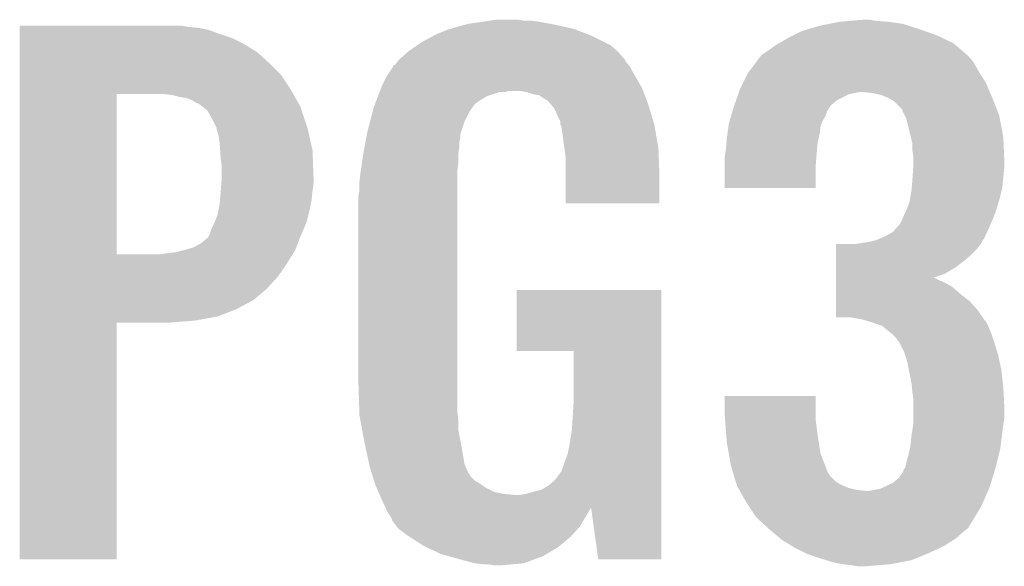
# Model space of a CAD drawing. Extents: x -4 to 126, y -8 to 66.
# Tile 18 of 256: x 9.91 to 12.36, y 24.17 to 25.53. Entities that reach past the tile are written whole.
import ezdxf

# ---------------------------------------------------------------- set-up
doc = ezdxf.new("R2010")
doc.units = 0
doc.layers.add('CLICKER_2_FOR_TMPM4L4A_V104_GTO', color=11, linetype='CONTINUOUS')

msp = doc.modelspace()

# ---------------------------------------------------------------- linework, layer by layer
at = {"layer": 'CLICKER_2_FOR_TMPM4L4A_V104_GTO'}
for points in [[(11.021908, 25.5143), (11.031222, 25.51684), (11.24712, 25.5143), (11.233574, 25.51684)], [(11.031222, 25.51684), (11.06678, 25.52192), (11.233574, 25.51684), (11.206478, 25.52192)], [(11.06678, 25.52192), (11.08329, 25.52446), (11.206478, 25.52192), (11.18616, 25.52446)], [(11.08329, 25.52446), (11.099802, 25.527), (11.168382, 25.52446), (11.155682, 25.527)], [(11.904978, 25.51176), (11.930378, 25.51684), (12.126978, 25.51176), (12.110722, 25.51684)], [(11.930378, 25.51684), (11.95578, 25.52192), (12.110722, 25.51684), (12.07516, 25.52192)], [(11.95578, 25.52192), (11.984988, 25.52446), (12.07516, 25.52192), (12.04214, 25.52446)], [(11.984988, 25.52446), (12.014198, 25.527), (12.04214, 25.52446), (12.029442, 25.527)], [(9.91364, 25.50922), (9.913642, 25.51176), (10.332718, 25.50922), (10.317482, 25.51176)], [(9.91364, 25.50668), (9.91364, 25.50922), (10.35812, 25.50668), (10.332718, 25.50922)], [(9.91364, 25.501598), (9.91364, 25.50668), (10.38352, 25.501598), (10.35812, 25.50668)], [(9.91364, 25.49144), (9.91364, 25.501598), (10.41146, 25.49144), (10.38352, 25.501598)], [(9.91364, 25.48128), (9.91364, 25.49144), (10.44194, 25.48128), (10.41146, 25.49144)], [(10.942954, 25.48636), (10.95248, 25.49144), (11.33856, 25.48636), (11.325498, 25.49144)], [(10.95248, 25.49144), (10.977878, 25.5016), (11.325498, 25.49144), (11.29937, 25.5016)], [(10.977878, 25.5016), (10.986338, 25.504138), (11.29937, 25.5016), (11.292842, 25.504138)], [(10.986338, 25.504138), (11.00328, 25.50922), (11.292842, 25.504138), (11.269978, 25.50922)], [(11.00328, 25.50922), (11.021908, 25.5143), (11.269978, 25.50922), (11.24712, 25.5143)], [(11.841478, 25.4889), (11.861802, 25.499062), (12.19454, 25.4889), (12.165748, 25.499062)], [(11.861802, 25.499062), (11.879068, 25.50414), (12.165748, 25.499062), (12.15136, 25.50414)], [(11.879068, 25.50414), (11.904978, 25.51176), (12.15136, 25.50414), (12.126978, 25.51176)], [(9.91364, 25.46604), (9.91364, 25.48128), (10.472418, 25.46604), (10.44194, 25.48128)], [(10.903372, 25.4635), (10.91438, 25.47112), (11.38428, 25.4635), (11.36904, 25.47112)], [(10.91438, 25.47112), (10.942954, 25.48636), (11.36904, 25.47112), (11.33856, 25.48636)], [(11.795758, 25.4635), (11.804466, 25.46858), (12.24365, 25.4635), (12.237722, 25.46858)], [(11.804466, 25.46858), (11.82624, 25.48128), (12.237722, 25.46858), (12.210734, 25.48128)], [(11.82624, 25.48128), (11.841478, 25.4889), (12.210734, 25.48128), (12.19454, 25.4889)], [(9.91364, 25.445718), (9.91364, 25.46604), (10.505442, 25.445718), (10.472418, 25.46604)], [(9.91364, 25.41778), (9.91364, 25.445718), (10.53592, 25.41778), (10.505442, 25.445718)], [(10.8585, 25.42794), (10.88136, 25.44826), (11.41984, 25.42794), (11.402062, 25.44826)], [(10.88136, 25.44826), (10.903372, 25.4635), (11.402062, 25.44826), (11.38428, 25.4635)], [(11.76274, 25.44064), (11.77798, 25.4508), (12.27032, 25.44064), (12.258466, 25.4508)], [(11.77798, 25.4508), (11.795758, 25.4635), (12.258466, 25.4508), (12.24365, 25.4635)], [(10.848342, 25.415244), (10.854434, 25.42286), (11.428474, 25.415244), (11.42238, 25.42286)], [(10.854434, 25.42286), (10.858496, 25.427936), (11.42238, 25.42286), (11.419842, 25.427936)], [(10.858496, 25.427936), (10.8585, 25.42794), (11.419842, 25.427936), (11.41984, 25.42794)], [(11.729086, 25.39746), (11.74623, 25.420318), (12.30122, 25.39746), (12.288522, 25.420318)], [(11.74623, 25.420318), (11.755754, 25.433018), (12.288522, 25.420318), (12.278362, 25.433018)], [(11.755754, 25.433018), (11.757662, 25.43556), (12.278362, 25.433018), (12.275822, 25.43556)], [(11.757662, 25.43556), (11.760202, 25.438102), (12.275822, 25.43556), (12.27328, 25.438102)], [(11.760202, 25.438102), (11.76274, 25.44064), (12.27328, 25.438102), (12.27032, 25.44064)], [(9.913638, 25.38984), (9.91364, 25.41778), (10.56386, 25.38984), (10.53592, 25.41778)], [(10.828022, 25.387302), (10.843256, 25.410158), (11.44524, 25.387302), (11.432542, 25.410158)], [(10.843256, 25.410158), (10.84326, 25.410164), (11.432542, 25.410158), (11.432538, 25.410164)], [(10.84326, 25.410164), (10.843274, 25.412706), (11.432538, 25.410164), (11.430504, 25.412706)], [(10.843274, 25.412706), (10.848342, 25.415244), (11.430504, 25.412706), (11.428474, 25.415244)], [(11.71448, 25.36952), (11.727182, 25.39492), (12.319, 25.36952), (12.302838, 25.39492)], [(11.727182, 25.39492), (11.729086, 25.39746), (12.302838, 25.39492), (12.30122, 25.39746)], [(9.913638, 25.351742), (9.913638, 25.38984), (10.589258, 25.351742), (10.56386, 25.38984)], [(10.81532, 25.3619), (10.82802, 25.3873), (11.460058, 25.3619), (11.44524, 25.3873)], [(10.82802, 25.3873), (10.828022, 25.387302), (11.44524, 25.3873), (11.44524, 25.387302)], [(11.70686, 25.35428), (11.71448, 25.36952), (12.325532, 25.35428), (12.319, 25.36952)], [(9.913638, 25.34158), (9.913638, 25.351742), (10.594976, 25.34158), (10.589258, 25.351742)], [(10.805644, 25.3365), (10.809512, 25.346658), (11.076938, 25.3365), (11.107418, 25.346658)], [(10.809512, 25.346658), (10.809514, 25.34666), (11.107418, 25.346658), (11.120118, 25.34666)], [(10.809514, 25.34666), (10.810482, 25.3492), (11.120118, 25.34666), (11.130278, 25.3492)], [(10.810482, 25.3492), (10.813384, 25.356822), (11.46588, 25.3492), (11.46302, 25.356822)], [(10.813384, 25.356822), (10.81532, 25.3619), (11.46302, 25.356822), (11.460058, 25.3619)], [(11.176, 25.34666), (11.160758, 25.3492), (11.466832, 25.34666), (11.46588, 25.3492)], [(11.191238, 25.341582), (11.176, 25.34666), (11.468736, 25.341582), (11.466832, 25.34666)], [(11.702376, 25.341578), (11.70417, 25.34666), (11.978638, 25.341578), (12.004038, 25.34666)], [(11.70417, 25.34666), (11.70686, 25.35428), (12.328798, 25.34666), (12.325532, 25.35428)], [(12.037058, 25.34412), (12.014198, 25.34666), (12.329886, 25.34412), (12.328798, 25.34666)], [(9.913632, 24.942822), (9.913638, 25.34158), (10.15492, 24.942822), (10.154942, 25.34158)], [(10.29462, 25.33904), (10.274298, 25.34158), (10.596404, 25.33904), (10.594976, 25.34158)], [(10.31494, 25.33396), (10.29462, 25.33904), (10.599262, 25.33396), (10.596404, 25.33904)], [(10.330182, 25.331418), (10.31494, 25.33396), (10.600692, 25.331418), (10.599262, 25.33396)], [(10.342882, 25.326338), (10.330182, 25.331418), (10.603548, 25.326338), (10.600692, 25.331418)], [(10.350502, 25.32126), (10.342882, 25.326338), (10.606404, 25.32126), (10.603548, 25.326338)], [(10.355584, 25.31872), (10.350502, 25.32126), (10.607834, 25.31872), (10.606404, 25.32126)], [(10.79887, 25.318718), (10.802742, 25.328882), (11.048998, 25.318718), (11.06424, 25.328882)], [(10.802742, 25.328882), (10.805644, 25.3365), (11.06424, 25.328882), (11.076938, 25.3365)], [(11.206478, 25.33904), (11.191238, 25.341582), (11.46969, 25.33904), (11.468736, 25.341582)], [(11.221718, 25.328882), (11.206478, 25.33904), (11.473498, 25.328882), (11.46969, 25.33904)], [(11.226796, 25.326342), (11.221718, 25.328882), (11.47445, 25.326342), (11.473498, 25.328882)], [(11.235688, 25.316182), (11.226796, 25.326342), (11.47826, 25.316182), (11.47445, 25.326342)], [(11.692514, 25.313638), (11.696998, 25.32634), (11.93292, 25.313638), (11.948162, 25.32634)], [(11.696998, 25.32634), (11.702376, 25.341578), (11.948162, 25.32634), (11.978638, 25.341578)], [(12.059918, 25.33904), (12.037058, 25.34412), (12.332064, 25.33904), (12.329886, 25.34412)], [(12.071772, 25.33396), (12.059918, 25.33904), (12.33424, 25.33396), (12.332064, 25.33904)], [(12.077698, 25.33142), (12.071772, 25.33396), (12.335228, 25.33142), (12.33424, 25.33396)], [(12.090398, 25.323802), (12.077698, 25.33142), (12.338192, 25.323802), (12.335228, 25.33142)], [(12.110714, 25.303486), (12.090398, 25.323802), (12.346092, 25.303486), (12.338192, 25.323802)], [(10.358126, 25.318716), (10.355584, 25.31872), (10.607836, 25.318716), (10.607834, 25.31872)], [(10.36792, 25.311098), (10.358126, 25.318716), (10.61212, 25.311098), (10.607836, 25.318716)], [(10.380982, 25.300936), (10.36792, 25.311098), (10.615508, 25.300936), (10.61212, 25.311098)], [(10.39368, 25.27808), (10.380982, 25.300936), (10.623126, 25.27808), (10.615508, 25.300936)], [(10.785722, 25.272998), (10.79235, 25.298398), (11.02106, 25.272998), (11.03376, 25.298398)], [(10.79235, 25.298398), (10.795002, 25.308562), (11.03376, 25.298398), (11.040534, 25.308562)], [(10.795002, 25.308562), (10.796936, 25.31364), (11.040534, 25.308562), (11.04392, 25.31364)], [(10.796936, 25.31364), (10.79887, 25.318718), (11.04392, 25.31364), (11.048998, 25.318718)], [(11.244578, 25.306022), (11.235688, 25.316182), (11.481308, 25.306022), (11.47826, 25.316182)], [(11.25474, 25.28316), (11.244578, 25.306022), (11.488168, 25.28316), (11.481308, 25.306022)], [(11.684894, 25.288238), (11.687136, 25.295858), (11.92022, 25.288238), (11.922758, 25.295858)], [(11.687136, 25.295858), (11.687882, 25.298396), (11.922758, 25.295858), (11.92276, 25.298396)], [(11.687882, 25.298396), (11.69162, 25.3111), (11.92276, 25.298396), (11.931228, 25.3111)], [(11.69162, 25.3111), (11.692514, 25.313638), (11.931228, 25.3111), (11.93292, 25.313638)], [(12.11072, 25.300944), (12.110714, 25.303486), (12.34708, 25.300944), (12.346092, 25.303486)], [(12.117074, 25.288238), (12.11072, 25.300944), (12.35202, 25.288238), (12.34708, 25.300944)], [(10.40384, 25.25776), (10.39368, 25.27808), (10.629898, 25.25776), (10.623126, 25.27808)], [(10.77976, 25.25014), (10.785722, 25.272998), (11.01344, 25.25014), (11.02106, 25.272998)], [(11.259818, 25.273004), (11.25474, 25.28316), (11.491214, 25.273004), (11.488168, 25.28316)], [(11.25982, 25.265384), (11.259818, 25.273004), (11.4935, 25.265384), (11.491214, 25.273004)], [(11.67892, 25.267922), (11.68116, 25.275542), (11.909552, 25.267922), (11.9126, 25.275542)], [(11.68116, 25.275542), (11.684894, 25.288238), (11.9126, 25.275542), (11.92022, 25.288238)], [(12.12088, 25.280622), (12.117074, 25.288238), (12.353472, 25.280622), (12.35202, 25.288238)], [(12.12596, 25.2603), (12.12088, 25.280622), (12.357342, 25.2603), (12.353472, 25.280622)], [(10.40384, 25.257756), (10.40384, 25.25776), (10.6299, 25.257756), (10.629898, 25.25776)], [(10.40384, 25.255216), (10.40384, 25.257756), (10.630478, 25.255216), (10.6299, 25.257756)], [(10.40892, 25.237438), (10.40384, 25.255216), (10.634518, 25.237438), (10.630478, 25.255216)], [(10.778306, 25.242516), (10.77976, 25.25014), (11.0109, 25.242516), (11.01344, 25.25014)], [(11.259822, 25.26538), (11.25982, 25.265384), (11.4935, 25.26538), (11.4935, 25.265384)], [(11.262358, 25.260304), (11.259822, 25.26538), (11.494384, 25.260304), (11.4935, 25.26538)], [(11.26236, 25.257762), (11.262358, 25.260304), (11.494826, 25.257762), (11.494384, 25.260304)], [(11.2649, 25.24252), (11.26236, 25.257762), (11.497476, 25.24252), (11.494826, 25.257762)], [(11.675532, 25.242522), (11.67824, 25.262836), (11.90498, 25.242522), (11.90752, 25.262836)], [(11.67824, 25.262836), (11.67892, 25.267922), (11.90752, 25.262836), (11.909552, 25.267922)], [(12.131938, 25.234898), (12.12596, 25.2603), (12.36218, 25.234898), (12.357342, 25.2603)], [(10.41146, 25.21966), (10.40892, 25.237438), (10.63856, 25.21966), (10.634518, 25.237438)], [(10.772502, 25.21204), (10.77492, 25.224738), (11.00836, 25.21204), (11.00836, 25.224738)], [(10.77492, 25.224738), (10.776856, 25.234898), (11.00836, 25.224738), (11.0109, 25.234898)], [(10.776856, 25.234898), (10.778306, 25.242516), (11.0109, 25.234898), (11.0109, 25.242516)], [(11.26744, 25.2222), (11.2649, 25.24252), (11.50101, 25.2222), (11.497476, 25.24252)], [(11.269618, 25.206958), (11.26744, 25.2222), (11.50366, 25.206958), (11.50101, 25.2222)], [(11.672992, 25.219658), (11.67384, 25.22982), (11.8999, 25.219658), (11.902156, 25.22982)], [(11.67384, 25.22982), (11.675532, 25.242522), (11.902156, 25.22982), (11.90498, 25.242522)], [(12.13612, 25.217122), (12.131938, 25.234898), (12.362954, 25.217122), (12.36218, 25.234898)], [(10.412646, 25.201878), (10.41146, 25.21966), (10.6426, 25.201878), (10.63856, 25.21966)], [(10.414, 25.18156), (10.412646, 25.201878), (10.643354, 25.18156), (10.6426, 25.201878)], [(10.7696, 25.1968), (10.772502, 25.21204), (11.006182, 25.1968), (11.00836, 25.21204)], [(11.27252, 25.18664), (11.269618, 25.206958), (11.504414, 25.18664), (11.50366, 25.206958)], [(11.669774, 25.19172), (11.6713, 25.19934), (11.89736, 25.19172), (11.898052, 25.19934)], [(11.6713, 25.19934), (11.672992, 25.219658), (11.898052, 25.19934), (11.8999, 25.219658)], [(12.13612, 25.199342), (12.13612, 25.217122), (12.363726, 25.199342), (12.362954, 25.217122)], [(12.13866, 25.184102), (12.13612, 25.199342), (12.36439, 25.184102), (12.363726, 25.199342)], [(10.41654, 25.163778), (10.414, 25.18156), (10.644012, 25.163778), (10.643354, 25.18156)], [(10.76274, 25.151078), (10.76617, 25.17394), (11.00328, 25.151078), (11.00582, 25.17394)], [(10.76617, 25.17394), (10.769218, 25.194258), (11.00582, 25.17394), (11.00582, 25.194258)], [(10.769218, 25.194258), (10.7696, 25.1968), (11.00582, 25.194258), (11.006182, 25.1968)], [(11.27252, 25.13838), (11.27252, 25.18664), (11.5062, 25.13838), (11.504414, 25.18664)], [(11.66876, 25.186642), (11.669774, 25.19172), (11.896968, 25.186642), (11.89736, 25.19172)], [(11.66876, 25.158702), (11.66876, 25.186642), (11.89482, 25.158702), (11.896968, 25.186642)], [(12.13866, 25.17648), (12.13866, 25.184102), (12.36472, 25.17648), (12.36439, 25.184102)], [(12.13866, 25.168858), (12.13866, 25.17648), (12.36472, 25.168858), (12.36472, 25.17648)], [(10.41654, 25.1333), (10.41654, 25.163778), (10.64514, 25.1333), (10.644012, 25.163778)], [(10.76198, 25.146), (10.76274, 25.151078), (11.00328, 25.146), (11.00328, 25.151078)], [(11.66876, 25.107922), (11.66876, 25.158702), (11.894798, 25.107922), (11.89482, 25.158702)], [(12.13612, 25.13076), (12.137982, 25.1587), (12.361926, 25.13076), (12.36472, 25.1587)], [(12.137982, 25.1587), (12.13866, 25.168858), (12.36472, 25.1587), (12.36472, 25.168858)], [(10.41545, 25.11806), (10.41654, 25.1333), (10.64514, 25.11806), (10.64514, 25.1333)], [(10.75944, 25.12314), (10.76198, 25.146), (11.00328, 25.12314), (11.00328, 25.146)], [(11.27252, 25.069822), (11.27252, 25.13838), (11.506178, 25.069822), (11.5062, 25.13838)], [(12.134214, 25.1079), (12.13612, 25.13076), (12.35964, 25.1079), (12.361926, 25.13076)], [(10.414, 25.09774), (10.41418, 25.10028), (10.642316, 25.09774), (10.6426, 25.10028)], [(10.41418, 25.10028), (10.41545, 25.11806), (10.6426, 25.10028), (10.64514, 25.11806)], [(10.7569, 25.087582), (10.75944, 25.102822), (11.00328, 25.087582), (11.00328, 25.102822)], [(10.75944, 25.102822), (10.75944, 25.12314), (11.00328, 25.102822), (11.00328, 25.12314)], [(11.894798, 25.1079), (11.66876, 25.107922), (11.894798, 25.1079), (11.894798, 25.107922)], [(12.129422, 25.077422), (12.13358, 25.100278), (12.35202, 25.077422), (12.357734, 25.100278)], [(12.13358, 25.100278), (12.134214, 25.1079), (12.357734, 25.100278), (12.35964, 25.1079)], [(10.41146, 25.067258), (10.412306, 25.077422), (10.638026, 25.067258), (10.64006, 25.077422)], [(10.412306, 25.077422), (10.414, 25.09774), (10.64006, 25.077422), (10.642316, 25.09774)], [(10.7569, 24.62022), (10.7569, 25.087582), (11.00328, 24.62022), (11.00328, 25.087582)], [(12.1285, 25.072342), (12.129422, 25.077422), (12.350456, 25.072342), (12.35202, 25.077422)], [(10.406378, 25.041858), (10.40841, 25.05202), (10.632438, 25.041858), (10.63498, 25.05202)], [(10.40841, 25.05202), (10.41146, 25.067258), (10.63498, 25.05202), (10.638026, 25.067258)], [(11.506178, 25.0698), (11.27252, 25.069822), (11.506178, 25.0698), (11.506178, 25.069822)], [(12.11707, 25.0444), (12.12088, 25.05202), (12.341862, 25.0444), (12.344206, 25.05202)], [(12.12088, 25.05202), (12.1285, 25.072342), (12.344206, 25.05202), (12.350456, 25.072342)], [(10.39876, 25.02154), (10.406378, 25.041858), (10.627358, 25.02154), (10.632438, 25.041858)], [(12.10818, 25.02408), (12.11326, 25.03678), (12.333394, 25.02408), (12.338686, 25.03678)], [(12.11326, 25.03678), (12.11707, 25.0444), (12.338686, 25.03678), (12.341862, 25.0444)], [(10.38606, 24.99106), (10.39114, 25.006298), (10.614296, 24.99106), (10.620826, 25.006298)], [(10.39114, 25.006298), (10.398758, 25.021538), (10.620826, 25.006298), (10.627358, 25.021538)], [(10.398758, 25.021538), (10.39876, 25.02154), (10.627358, 25.021538), (10.627358, 25.02154)], [(12.087862, 24.998682), (12.10092, 25.01392), (12.322126, 24.998682), (12.32916, 25.01392)], [(12.10092, 25.01392), (12.103098, 25.01646), (12.32916, 25.01392), (12.330218, 25.01646)], [(12.103098, 25.01646), (12.105642, 25.019004), (12.330218, 25.01646), (12.331278, 25.019004)], [(12.105642, 25.019004), (12.10818, 25.02408), (12.331278, 25.019004), (12.333394, 25.02408)], [(10.365738, 24.970738), (10.38098, 24.98344), (10.606258, 24.970738), (10.611142, 24.98344)], [(10.38098, 24.98344), (10.383518, 24.98598), (10.611142, 24.98344), (10.61212, 24.98598)], [(10.383518, 24.98598), (10.38606, 24.99106), (10.61212, 24.98598), (10.614296, 24.99106)], [(12.0269, 24.97328), (12.047204, 24.978356), (12.30884, 24.97328), (12.311378, 24.978356)], [(12.047204, 24.978356), (12.047222, 24.97836), (12.311378, 24.978356), (12.31138, 24.97836)], [(12.047222, 24.97836), (12.052936, 24.9809), (12.31138, 24.97836), (12.313918, 24.9809)], [(12.052936, 24.9809), (12.07008, 24.98852), (12.313918, 24.9809), (12.317434, 24.98852)], [(12.07008, 24.98852), (12.087862, 24.998682), (12.317434, 24.98852), (12.322126, 24.998682)], [(10.302238, 24.94788), (10.32255, 24.952958), (10.596294, 24.94788), (10.59942, 24.952958)], [(10.32255, 24.952958), (10.32256, 24.95296), (10.59942, 24.952958), (10.59942, 24.95296)], [(10.32256, 24.95296), (10.347958, 24.960578), (10.59942, 24.95296), (10.60235, 24.960578)], [(10.347958, 24.960578), (10.365738, 24.970738), (10.60235, 24.960578), (10.606258, 24.970738)], [(11.945638, 24.94026), (11.94564, 24.9555), (12.2809, 24.94026), (12.29614, 24.9555)], [(11.94564, 24.9555), (11.945642, 24.9682), (12.29614, 24.9555), (12.3063, 24.9682)], [(11.993882, 24.9682), (12.00912, 24.97074), (12.3063, 24.9682), (12.30757, 24.97074)], [(12.00912, 24.97074), (12.0269, 24.97328), (12.30757, 24.97074), (12.30884, 24.97328)], [(9.913632, 24.9428), (9.913632, 24.942822), (10.264138, 24.9428), (10.15492, 24.942822)], [(9.913632, 24.91994), (9.913632, 24.9428), (10.579102, 24.91994), (10.593168, 24.9428)], [(10.264138, 24.9428), (10.28192, 24.94534), (10.593168, 24.9428), (10.594732, 24.94534)], [(10.28192, 24.94534), (10.302238, 24.94788), (10.594732, 24.94534), (10.596294, 24.94788)], [(11.945636, 24.92502), (11.945638, 24.94026), (12.263122, 24.92502), (12.2809, 24.94026)], [(9.91363, 24.886918), (9.913632, 24.91994), (10.556238, 24.886918), (10.579102, 24.91994)], [(11.945632, 24.89454), (11.945634, 24.909778), (12.2174, 24.89454), (12.242798, 24.909778)], [(11.945634, 24.909778), (11.945636, 24.92502), (12.242798, 24.909778), (12.263122, 24.92502)], [(9.91363, 24.856438), (9.91363, 24.886918), (10.528298, 24.856438), (10.556238, 24.886918)], [(11.94563, 24.88438), (11.945632, 24.89454), (12.187056, 24.88438), (12.2174, 24.89454)], [(11.94563, 24.884378), (11.94563, 24.88438), (12.189464, 24.884378), (12.187056, 24.88438)], [(11.94563, 24.8793), (11.94563, 24.884378), (12.19962, 24.8793), (12.189464, 24.884378)], [(11.94563, 24.87168), (11.94563, 24.8793), (12.217402, 24.87168), (12.19962, 24.8793)], [(9.91363, 24.828498), (9.91363, 24.856438), (10.495278, 24.828498), (10.528298, 24.856438)], [(11.945626, 24.84374), (11.945628, 24.86152), (12.255498, 24.84374), (12.23518, 24.86152)], [(11.945628, 24.86152), (11.94563, 24.87168), (12.23518, 24.86152), (12.217402, 24.87168)], [(11.1506, 24.701522), (11.15062, 24.853878), (11.511274, 24.701522), (11.51128, 24.853878)], [(11.15062, 24.853878), (11.150622, 24.8539), (11.51128, 24.853878), (11.150622, 24.8539)], [(11.945624, 24.82596), (11.945626, 24.84374), (12.27836, 24.82596), (12.255498, 24.84374)], [(9.91363, 24.80564), (9.91363, 24.828498), (10.4521, 24.80564), (10.495278, 24.828498)], [(9.91363, 24.78786), (9.91363, 24.80564), (10.406378, 24.78786), (10.4521, 24.80564)], [(11.945622, 24.8031), (11.945624, 24.82596), (12.29868, 24.8031), (12.27836, 24.82596)], [(9.913628, 24.7777), (9.91363, 24.78786), (10.350502, 24.7777), (10.406378, 24.78786)], [(11.94562, 24.785342), (11.945622, 24.8031), (12.311112, 24.785342), (12.29868, 24.8031)], [(11.983718, 24.78532), (11.94562, 24.785342), (12.311128, 24.78532), (12.311112, 24.785342)], [(12.01166, 24.78024), (11.983718, 24.78532), (12.314684, 24.78024), (12.311128, 24.78532)], [(9.91362, 24.183362), (9.913628, 24.772598), (10.154898, 24.183362), (10.15492, 24.772598)], [(9.913628, 24.77262), (9.913628, 24.7777), (10.287002, 24.77262), (10.350502, 24.7777)], [(9.913628, 24.772598), (9.913628, 24.77262), (10.15492, 24.772598), (10.287002, 24.77262)], [(12.020134, 24.777698), (12.01166, 24.78024), (12.316462, 24.777698), (12.314684, 24.78024)], [(12.028608, 24.775156), (12.020134, 24.777698), (12.319002, 24.775156), (12.316462, 24.777698)], [(12.03706, 24.77262), (12.028608, 24.775156), (12.32027, 24.77262), (12.319002, 24.775156)], [(12.059918, 24.765), (12.03706, 24.77262), (12.32408, 24.765), (12.32027, 24.77262)], [(12.07516, 24.7523), (12.059918, 24.765), (12.329524, 24.7523), (12.32408, 24.765)], [(12.081512, 24.74722), (12.07516, 24.7523), (12.3317, 24.74722), (12.329524, 24.7523)], [(12.087858, 24.742142), (12.081512, 24.74722), (12.333394, 24.742142), (12.3317, 24.74722)], [(12.095478, 24.734522), (12.087858, 24.742142), (12.335934, 24.734522), (12.333394, 24.742142)], [(12.10056, 24.7269), (12.095478, 24.734522), (12.338474, 24.7269), (12.335934, 24.734522)], [(12.103098, 24.72436), (12.10056, 24.7269), (12.33932, 24.72436), (12.338474, 24.7269)], [(12.1158, 24.69896), (12.103098, 24.72436), (12.347136, 24.69896), (12.33932, 24.72436)], [(11.292818, 24.7015), (11.1506, 24.701522), (11.511274, 24.7015), (11.511274, 24.701522)], [(11.29284, 24.579578), (11.292818, 24.7015), (11.51127, 24.579578), (11.511274, 24.7015)], [(12.118086, 24.69134), (12.1158, 24.69896), (12.34948, 24.69134), (12.347136, 24.69896)], [(12.12342, 24.67356), (12.118086, 24.69134), (12.35329, 24.67356), (12.34948, 24.69134)], [(12.126976, 24.65578), (12.12342, 24.67356), (12.3571, 24.65578), (12.35329, 24.67356)], [(12.13358, 24.62276), (12.126976, 24.65578), (12.360986, 24.62276), (12.3571, 24.65578)], [(10.759196, 24.5491), (10.7569, 24.62022), (11.00328, 24.5491), (11.00328, 24.62022)], [(12.134596, 24.6126), (12.13358, 24.62276), (12.36218, 24.6126), (12.360986, 24.62276)], [(12.13612, 24.59736), (12.134596, 24.6126), (12.362984, 24.59736), (12.36218, 24.6126)], [(11.66876, 24.541478), (11.66878, 24.589718), (11.89482, 24.541478), (11.89482, 24.589718)], [(11.66878, 24.589718), (11.668782, 24.58974), (11.89482, 24.589718), (11.668782, 24.58974)], [(12.13866, 24.57958), (12.13612, 24.59736), (12.363918, 24.57958), (12.362984, 24.59736)], [(11.2903, 24.5364), (11.29284, 24.579578), (11.511268, 24.5364), (11.51127, 24.579578)], [(12.13866, 24.564342), (12.13866, 24.57958), (12.36472, 24.564342), (12.363918, 24.57958)], [(12.13866, 24.533858), (12.13866, 24.564342), (12.36472, 24.533858), (12.36472, 24.564342)], [(10.75944, 24.541482), (10.759196, 24.5491), (11.004234, 24.541482), (11.00328, 24.5491)], [(10.761794, 24.528778), (10.75944, 24.541482), (11.00582, 24.528778), (11.004234, 24.541482)], [(11.28776, 24.500838), (11.2903, 24.5364), (11.511268, 24.500838), (11.511268, 24.5364)], [(11.669346, 24.53386), (11.66876, 24.541478), (11.89482, 24.53386), (11.89482, 24.541478)], [(10.766498, 24.503378), (10.761794, 24.528778), (11.00582, 24.503378), (11.00582, 24.528778)], [(11.672474, 24.49322), (11.669346, 24.53386), (11.8999, 24.49322), (11.89482, 24.53386)], [(12.13358, 24.49068), (12.137878, 24.51862), (12.358686, 24.49068), (12.36218, 24.51862)], [(12.137878, 24.51862), (12.13866, 24.523702), (12.36218, 24.51862), (12.363026, 24.523702)], [(12.13866, 24.523702), (12.13866, 24.533858), (12.363026, 24.523702), (12.36472, 24.533858)], [(10.7712, 24.47798), (10.766498, 24.503378), (11.0109, 24.47798), (11.00582, 24.503378)], [(11.28268, 24.47036), (11.28776, 24.500838), (11.511266, 24.47036), (11.511268, 24.500838)], [(11.67384, 24.475438), (11.672474, 24.49322), (11.90271, 24.475438), (11.8999, 24.49322)], [(12.13104, 24.465282), (12.13358, 24.49068), (12.355512, 24.465282), (12.358686, 24.49068)], [(10.77214, 24.4729), (10.7712, 24.47798), (11.011824, 24.4729), (11.0109, 24.47798)], [(10.77711, 24.45004), (10.77214, 24.4729), (11.01598, 24.45004), (11.011824, 24.4729)], [(11.2776, 24.444962), (11.28268, 24.47036), (11.511266, 24.444962), (11.511266, 24.47036)], [(11.679142, 24.444958), (11.67384, 24.475438), (11.907522, 24.444958), (11.90271, 24.475438)], [(12.129346, 24.45766), (12.13104, 24.465282), (12.35456, 24.45766), (12.355512, 24.465282)], [(10.783738, 24.419558), (10.77711, 24.45004), (11.021062, 24.419558), (11.01598, 24.45004)], [(11.26998, 24.42464), (11.2776, 24.444962), (11.511264, 24.42464), (11.511266, 24.444962)], [(11.68356, 24.41956), (11.679142, 24.444958), (11.91768, 24.41956), (11.907522, 24.444958)], [(12.12088, 24.42464), (12.12596, 24.442418), (12.346304, 24.42464), (12.350748, 24.442418)], [(12.12596, 24.442418), (12.129346, 24.45766), (12.350748, 24.442418), (12.35456, 24.45766)], [(10.78484, 24.41448), (10.783738, 24.419558), (11.02332, 24.41448), (11.021062, 24.419558)], [(10.790174, 24.3967), (10.78484, 24.41448), (11.031222, 24.3967), (11.02332, 24.41448)], [(11.26236, 24.401784), (11.26998, 24.42464), (11.511264, 24.401784), (11.511264, 24.42464)], [(11.684, 24.41702), (11.68356, 24.41956), (11.918634, 24.41702), (11.91768, 24.41956)], [(11.689334, 24.39924), (11.684, 24.41702), (11.925304, 24.39924), (11.918634, 24.41702)], [(12.118342, 24.411942), (12.12088, 24.42464), (12.34313, 24.411942), (12.346304, 24.42464)], [(10.790938, 24.394156), (10.790174, 24.3967), (11.033762, 24.394156), (11.031222, 24.3967)], [(10.79246, 24.38908), (10.790938, 24.394156), (11.036302, 24.38908), (11.033762, 24.394156)], [(10.795848, 24.378918), (10.79246, 24.38908), (11.046462, 24.378918), (11.036302, 24.38908)], [(11.247122, 24.381462), (11.259822, 24.399242), (11.511264, 24.381462), (11.511264, 24.399242)], [(11.259822, 24.399242), (11.26236, 24.401784), (11.511264, 24.399242), (11.511264, 24.401784)], [(11.690098, 24.396696), (11.689334, 24.39924), (11.927842, 24.396696), (11.925304, 24.39924)], [(11.69162, 24.39162), (11.690098, 24.396696), (11.930382, 24.39162), (11.927842, 24.396696)], [(11.696192, 24.376378), (11.69162, 24.39162), (11.945622, 24.376378), (11.930382, 24.39162)], [(12.1031, 24.386542), (12.11326, 24.401784), (12.335442, 24.386542), (12.340256, 24.401784)], [(12.11326, 24.401784), (12.113264, 24.404326), (12.340256, 24.401784), (12.341058, 24.404326)], [(12.113264, 24.404326), (12.114954, 24.406862), (12.341058, 24.404326), (12.34186, 24.406862)], [(12.114954, 24.406862), (12.118342, 24.411942), (12.34186, 24.406862), (12.34313, 24.411942)], [(10.798386, 24.371302), (10.795848, 24.378918), (11.05916, 24.371302), (11.046462, 24.378918)], [(10.80008, 24.36622), (10.798386, 24.371302), (11.066784, 24.36622), (11.05916, 24.371302)], [(10.802258, 24.36114), (10.80008, 24.36622), (11.074402, 24.36114), (11.066784, 24.36622)], [(11.211562, 24.35606), (11.22934, 24.36622), (11.511262, 24.35606), (11.511264, 24.36622)], [(11.22934, 24.36622), (11.247122, 24.381462), (11.511264, 24.36622), (11.511264, 24.381462)], [(11.698478, 24.36876), (11.696192, 24.376378), (11.958322, 24.36876), (11.945622, 24.376378)], [(11.699238, 24.366222), (11.698478, 24.36876), (11.964244, 24.366222), (11.958322, 24.36876)], [(11.702098, 24.36114), (11.699238, 24.366222), (11.976102, 24.36114), (11.964244, 24.366222)], [(12.054842, 24.358602), (12.07262, 24.36622), (12.32662, 24.358602), (12.329026, 24.36622)], [(12.07262, 24.36622), (12.087858, 24.37384), (12.329026, 24.36622), (12.331432, 24.37384)], [(12.087858, 24.37384), (12.1031, 24.386542), (12.331432, 24.37384), (12.335442, 24.386542)], [(10.806614, 24.350978), (10.802258, 24.36114), (11.094722, 24.350978), (11.074402, 24.36114)], [(10.80879, 24.3459), (10.806614, 24.350978), (11.117582, 24.3459), (11.094722, 24.350978)], [(10.809878, 24.34336), (10.80879, 24.3459), (11.145518, 24.34336), (11.117582, 24.3459)], [(10.81532, 24.33066), (10.809878, 24.34336), (11.511262, 24.33066), (11.511262, 24.34336)], [(11.158222, 24.34336), (11.173462, 24.3459), (11.511262, 24.34336), (11.511262, 24.3459)], [(11.173462, 24.3459), (11.19124, 24.35098), (11.511262, 24.3459), (11.511262, 24.35098)], [(11.19124, 24.35098), (11.211562, 24.35606), (11.511262, 24.35098), (11.511262, 24.35606)], [(11.704956, 24.35606), (11.702098, 24.36114), (11.996422, 24.35606), (11.976102, 24.36114)], [(11.706384, 24.35352), (11.704956, 24.35606), (12.019282, 24.35352), (11.996422, 24.35606)], [(11.722102, 24.325578), (11.706384, 24.35352), (12.311942, 24.325578), (12.324362, 24.35352)], [(12.029442, 24.35352), (12.054832, 24.3586), (12.324362, 24.35352), (12.32662, 24.3586)], [(12.054832, 24.3586), (12.054842, 24.358602), (12.32662, 24.3586), (12.32662, 24.358602)], [(10.82294, 24.31542), (10.81532, 24.33066), (11.511262, 24.31542), (11.511262, 24.33066)], [(10.82436, 24.311874), (10.82294, 24.31542), (11.511262, 24.311874), (11.511262, 24.31542)], [(11.730568, 24.31288), (11.722102, 24.325578), (12.3063, 24.31288), (12.311942, 24.325578)], [(10.82436, 24.311872), (10.82436, 24.311874), (11.33602, 24.311872), (11.33604, 24.311874)], [(10.824976, 24.310334), (10.82436, 24.311872), (11.336014, 24.310334), (11.33602, 24.311872)], [(10.82599, 24.307798), (10.824976, 24.310334), (11.333478, 24.307798), (11.336014, 24.310334)], [(10.82802, 24.30272), (10.82599, 24.307798), (11.330576, 24.30272), (11.333478, 24.307798)], [(10.836488, 24.29002), (10.82802, 24.30272), (11.32332, 24.29002), (11.330576, 24.30272)], [(11.353798, 24.18336), (11.33604, 24.311874), (11.511258, 24.18336), (11.511262, 24.311874)], [(11.7475, 24.287482), (11.730568, 24.31288), (12.290778, 24.287482), (12.3063, 24.31288)], [(10.838178, 24.287482), (10.836488, 24.29002), (11.321796, 24.287482), (11.32332, 24.29002)], [(10.840718, 24.282404), (10.838178, 24.287482), (11.31875, 24.282404), (11.321796, 24.287482)], [(10.84072, 24.279864), (10.840718, 24.282404), (11.317226, 24.279864), (11.31875, 24.282404)], [(10.852152, 24.264618), (10.84072, 24.279864), (11.308078, 24.264618), (11.317226, 24.279864)], [(11.769516, 24.26716), (11.7475, 24.287482), (12.27836, 24.26716), (12.290778, 24.287482)], [(11.775022, 24.262078), (11.769516, 24.26716), (12.275816, 24.262078), (12.27836, 24.26716)], [(10.855958, 24.259542), (10.852152, 24.264618), (11.303508, 24.259542), (11.308078, 24.264618)], [(10.876282, 24.2443), (10.855958, 24.259542), (11.28979, 24.2443), (11.303508, 24.259542)], [(10.884138, 24.239218), (10.876282, 24.2443), (11.285218, 24.239218), (11.28979, 24.2443)], [(11.780522, 24.257), (11.775022, 24.262078), (12.269468, 24.257), (12.275816, 24.262078)], [(11.786618, 24.25192), (11.780522, 24.257), (12.26312, 24.25192), (12.269468, 24.257)], [(11.807954, 24.23414), (11.786618, 24.25192), (12.242798, 24.23414), (12.26312, 24.25192)], [(10.91946, 24.216362), (10.884138, 24.239218), (11.25779, 24.216362), (11.285218, 24.239218)], [(11.811, 24.2316), (11.807954, 24.23414), (12.238806, 24.2316), (12.242798, 24.23414)], [(11.835768, 24.21636), (11.811, 24.2316), (12.214858, 24.21636), (12.238806, 24.2316)], [(10.924866, 24.213818), (10.91946, 24.216362), (11.254738, 24.213818), (11.25779, 24.216362)], [(10.962638, 24.19604), (10.924866, 24.213818), (11.225106, 24.19604), (11.254738, 24.213818)], [(10.980928, 24.19096), (10.962638, 24.19604), (11.21664, 24.19096), (11.225106, 24.19604)], [(11.844022, 24.21128), (11.835768, 24.21636), (12.203972, 24.21128), (12.214858, 24.21636)], [(11.869422, 24.19858), (11.844022, 24.21128), (12.17676, 24.19858), (12.203972, 24.21128)], [(11.8745, 24.19604), (11.869422, 24.19858), (12.17059, 24.19604), (12.17676, 24.19858)], [(11.90498, 24.18588), (11.8745, 24.19604), (12.145914, 24.18588), (12.17059, 24.19604)], [(10.154898, 24.18334), (9.91362, 24.183362), (10.154898, 24.18334), (10.154898, 24.183362)], [(11.00836, 24.18334), (10.980928, 24.19096), (11.195956, 24.18334), (11.21664, 24.19096)], [(11.046458, 24.17318), (11.00836, 24.18334), (11.168378, 24.17318), (11.195956, 24.18334)], [(11.06678, 24.17064), (11.046458, 24.17318), (11.14044, 24.17064), (11.168378, 24.17318)], [(11.094718, 24.1681), (11.082018, 24.17064), (11.112502, 24.1681), (11.14044, 24.17064)], [(11.511258, 24.18334), (11.353798, 24.18336), (11.511258, 24.18334), (11.511258, 24.18336)], [(11.92149, 24.1808), (11.90498, 24.18588), (12.133578, 24.1808), (12.145914, 24.18588)], [(11.937998, 24.17572), (11.92149, 24.1808), (12.106908, 24.17572), (12.133578, 24.1808)], [(11.963402, 24.17064), (11.937998, 24.17572), (12.08024, 24.17064), (12.106908, 24.17572)], [(11.986262, 24.1681), (11.963402, 24.17064), (12.04849, 24.1681), (12.08024, 24.17064)], [(12.001498, 24.16556), (11.986262, 24.1681), (12.016742, 24.16556), (12.04849, 24.1681)]]:
    msp.add_solid(points, dxfattribs=at)

doc.saveas('drawing.dxf')
